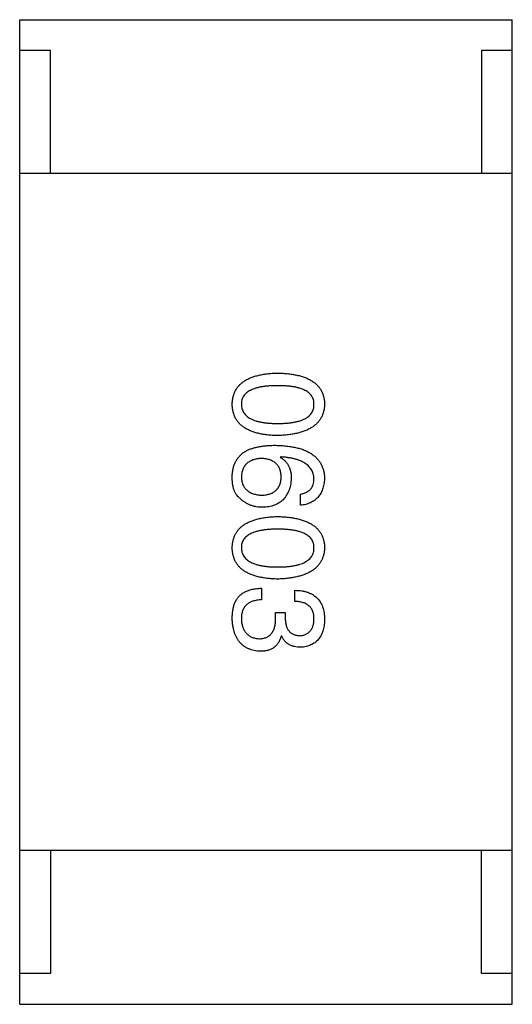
# Model space of a CAD drawing. Header units: millimetres. Extents: x 42 to 554, y 166 to 335.
# Tile 202 of 256: x 399.26 to 400.06, y 262.546 to 264.146. Entities that reach past the tile are written whole.
import ezdxf

# ---------------------------------------------------------------- set-up
doc = ezdxf.new("R2010")
doc.units = ezdxf.units.MM
doc.header["$LTSCALE"] = 30.734
doc.layers.get('0').update_dxf_attribs({"linetype": 'CONTINUOUS'})

msp = doc.modelspace()

# ---------------------------------------------------------------- linework, layer by layer
at = {"linetype": 'Continuous'}
for p, q in [((399.2599, 262.5457), (399.2599, 264.1457)), ((399.2599, 264.1457), (400.0599, 264.1457)), ((400.0599, 262.5457), (400.0599, 264.1457)), ((399.3099, 264.0957), (399.2599, 264.0957)), ((399.3099, 263.8957), (399.3099, 264.0957)), ((400.0099, 264.0957), (400.0099, 263.8957)), ((400.0599, 264.0957), (400.0099, 264.0957)), ((400.0599, 263.8957), (399.2599, 263.8957)), ((399.6837, 263.4352), (399.6829, 263.4344)), ((399.7157, 263.3566), (399.7157, 263.3746)), ((399.6526, 263.2218), (399.6526, 263.2029)), ((399.7067, 263.2005), (399.7067, 263.2185)), ((399.6755, 263.1734), (399.6755, 263.1824)), ((399.6755, 263.1824), (399.6911, 263.1824)), ((399.6911, 263.1824), (399.6911, 263.1726)), ((399.6854, 263.1439), (399.6845, 263.1439)), ((400.0599, 262.7957), (399.2599, 262.7957)), ((399.3099, 262.7957), (399.3099, 262.5957)), ((400.0099, 262.5957), (400.0099, 262.7957)), ((399.3099, 262.5957), (399.2599, 262.5957)), ((400.0599, 262.5957), (400.0099, 262.5957)), ((399.2599, 262.5457), (400.0599, 262.5457))]:
    msp.add_line(p, q, dxfattribs=at)
for points, knots in [([(399.605, 263.5207), (399.6051, 263.5227), (399.6053, 263.5265), (399.6062, 263.5322), (399.6078, 263.5374), (399.6098, 263.5423), (399.6125, 263.5468), (399.6157, 263.551), (399.6195, 263.5547), (399.6239, 263.5581), (399.6288, 263.5611), (399.6343, 263.5637), (399.6404, 263.5659), (399.647, 263.5678), (399.6541, 263.5693), (399.6619, 263.5704), (399.6701, 263.5712), (399.6759, 263.5714), (399.6788, 263.5715)], [0, 0, 0, 0, 0.059135, 0.115606, 0.169241, 0.221578, 0.273261, 0.324749, 0.377329, 0.431642, 0.488541, 0.548597, 0.612232, 0.680174, 0.752504, 0.829777, 0.912307, 1, 1, 1, 1]), ([(399.6788, 263.5715), (399.6819, 263.5714), (399.6878, 263.5712), (399.6963, 263.5704), (399.7043, 263.5693), (399.7117, 263.5678), (399.7185, 263.566), (399.7248, 263.5637), (399.7305, 263.5611), (399.7355, 263.5581), (399.7401, 263.5547), (399.744, 263.551), (399.7473, 263.5468), (399.7501, 263.5423), (399.7522, 263.5374), (399.7538, 263.5322), (399.7548, 263.5265), (399.7549, 263.5227), (399.755, 263.5207)], [0, 0, 0, 0, 0.088823, 0.172287, 0.250296, 0.323438, 0.392244, 0.456221, 0.516635, 0.573871, 0.628, 0.680335, 0.731489, 0.782557, 0.834044, 0.886738, 0.942089, 1, 1, 1, 1]), ([(399.6788, 263.551), (399.6764, 263.551), (399.6718, 263.5509), (399.6651, 263.5506), (399.6589, 263.55), (399.6531, 263.5492), (399.6478, 263.5481), (399.6429, 263.5469), (399.6385, 263.5453), (399.6346, 263.5435), (399.6311, 263.5415), (399.6281, 263.5393), (399.6255, 263.5368), (399.6234, 263.534), (399.6218, 263.531), (399.6206, 263.5278), (399.6199, 263.5243), (399.6198, 263.5219), (399.6198, 263.5207)], [0, 0, 0, 0, 0.096457, 0.187288, 0.27178, 0.350132, 0.423455, 0.491343, 0.554037, 0.612253, 0.666313, 0.717038, 0.764921, 0.811214, 0.856775, 0.902988, 0.950234, 1, 1, 1, 1]), ([(399.7378, 263.5207), (399.7378, 263.5219), (399.7377, 263.5243), (399.737, 263.5278), (399.7359, 263.531), (399.7342, 263.534), (399.7321, 263.5367), (399.7295, 263.5393), (399.7265, 263.5415), (399.723, 263.5435), (399.7191, 263.5453), (399.7147, 263.5469), (399.7098, 263.5481), (399.7045, 263.5492), (399.6987, 263.55), (399.6925, 263.5506), (399.6858, 263.5509), (399.6812, 263.551), (399.6788, 263.551)], [0, 0, 0, 0, 0.049764, 0.097007, 0.143217, 0.188577, 0.235116, 0.282997, 0.333719, 0.387776, 0.445989, 0.508679, 0.576563, 0.649481, 0.728235, 0.812722, 0.903548, 1, 1, 1, 1]), ([(399.6788, 263.4698), (399.6759, 263.47), (399.6701, 263.4702), (399.6619, 263.4709), (399.6541, 263.472), (399.647, 263.4735), (399.6404, 263.4754), (399.6343, 263.4776), (399.6288, 263.4802), (399.6239, 263.4832), (399.6195, 263.4866), (399.6157, 263.4904), (399.6125, 263.4945), (399.6098, 263.499), (399.6078, 263.5039), (399.6062, 263.5092), (399.6053, 263.5148), (399.6051, 263.5187), (399.605, 263.5207)], [0, 0, 0, 0, 0.08769, 0.170218, 0.24749, 0.319818, 0.387758, 0.451391, 0.511445, 0.568185, 0.622681, 0.67526, 0.726746, 0.778428, 0.830764, 0.884397, 0.940866, 1, 1, 1, 1]), ([(399.6198, 263.5207), (399.6199, 263.5194), (399.62, 263.517), (399.6208, 263.5134), (399.622, 263.5101), (399.6237, 263.507), (399.6259, 263.5041), (399.6285, 263.5016), (399.6315, 263.4993), (399.635, 263.4972), (399.6389, 263.4954), (399.6433, 263.4938), (399.6481, 263.4925), (399.6534, 263.4914), (399.6591, 263.4905), (399.6653, 263.49), (399.6719, 263.4896), (399.6765, 263.4895), (399.6788, 263.4895)], [0, 0, 0, 0, 0.050879, 0.099377, 0.146973, 0.193618, 0.240619, 0.289461, 0.34047, 0.395283, 0.453059, 0.515633, 0.582666, 0.655287, 0.732971, 0.815933, 0.905166, 1, 1, 1, 1]), ([(399.6788, 263.4895), (399.6812, 263.4895), (399.6858, 263.4896), (399.6925, 263.49), (399.6987, 263.4905), (399.7045, 263.4914), (399.7098, 263.4925), (399.7147, 263.4938), (399.7191, 263.4954), (399.723, 263.4972), (399.7265, 263.4993), (399.7295, 263.5016), (399.7321, 263.5042), (399.7342, 263.507), (399.7359, 263.5101), (399.737, 263.5134), (399.7377, 263.517), (399.7378, 263.5194), (399.7378, 263.5207)], [0, 0, 0, 0, 0.095719, 0.185854, 0.269738, 0.347952, 0.420315, 0.487894, 0.550245, 0.608186, 0.662454, 0.713283, 0.761375, 0.808209, 0.854301, 0.901312, 0.949396, 1, 1, 1, 1]), ([(399.755, 263.5207), (399.7549, 263.5187), (399.7547, 263.5149), (399.7536, 263.5093), (399.752, 263.5042), (399.7498, 263.4993), (399.747, 263.4948), (399.7436, 263.4907), (399.7397, 263.487), (399.7351, 263.4837), (399.7301, 263.4806), (399.7244, 263.478), (399.7182, 263.4757), (399.7114, 263.4738), (399.7041, 263.4723), (399.6962, 263.4711), (399.6877, 263.4702), (399.6818, 263.47), (399.6788, 263.4698)], [0, 0, 0, 0, 0.057415, 0.112361, 0.16496, 0.216437, 0.267441, 0.318839, 0.371478, 0.426325, 0.483626, 0.544235, 0.608673, 0.677374, 0.750405, 0.828394, 0.911525, 1, 1, 1, 1]), ([(399.605, 263.4049), (399.6052, 263.407), (399.6054, 263.411), (399.6065, 263.4168), (399.6081, 263.4222), (399.6103, 263.4273), (399.613, 263.4319), (399.6164, 263.4362), (399.6202, 263.4401), (399.6232, 263.4423), (399.6247, 263.4434)], [0, 0, 0, 0, 0.137449, 0.267856, 0.393219, 0.514735, 0.63397, 0.753734, 0.874967, 1, 1, 1, 1]), ([(399.6247, 263.4434), (399.6263, 263.4443), (399.6295, 263.4461), (399.6347, 263.4482), (399.6404, 263.45), (399.6466, 263.4515), (399.6531, 263.4527), (399.6602, 263.4535), (399.6677, 263.454), (399.6729, 263.4541), (399.6755, 263.4541)], [0, 0, 0, 0, 0.101889, 0.209155, 0.322694, 0.442863, 0.569758, 0.70479, 0.848502, 1, 1, 1, 1]), ([(399.6755, 263.4541), (399.6787, 263.454), (399.6848, 263.4538), (399.6936, 263.453), (399.7019, 263.4518), (399.7096, 263.4502), (399.7167, 263.4483), (399.7231, 263.4459), (399.729, 263.4431), (399.7343, 263.4399), (399.739, 263.4363), (399.7431, 263.4323), (399.7467, 263.4279), (399.7496, 263.4231), (399.7519, 263.4179), (399.7536, 263.4123), (399.7547, 263.4063), (399.7549, 263.4021), (399.755, 263.4)], [0, 0, 0, 0, 0.087517, 0.169686, 0.246944, 0.319347, 0.387088, 0.450961, 0.511075, 0.567974, 0.622351, 0.675039, 0.726853, 0.778688, 0.83093, 0.884738, 0.941043, 1, 1, 1, 1]), ([(399.6526, 263.4328), (399.6513, 263.4327), (399.6488, 263.4325), (399.6451, 263.432), (399.6417, 263.4312), (399.6386, 263.4303), (399.6357, 263.4291), (399.633, 263.4277), (399.6305, 263.4261), (399.6284, 263.4242), (399.6264, 263.4222), (399.6248, 263.4199), (399.6233, 263.4174), (399.6221, 263.4146), (399.6211, 263.4117), (399.6204, 263.4085), (399.6199, 263.4052), (399.6198, 263.4028), (399.6198, 263.4016)], [0, 0, 0, 0, 0.076467, 0.148148, 0.216496, 0.280559, 0.342274, 0.401168, 0.458322, 0.514073, 0.569257, 0.62465, 0.68124, 0.739113, 0.799947, 0.862804, 0.929597, 1, 1, 1, 1]), ([(399.6845, 263.4025), (399.6845, 263.4036), (399.6844, 263.4059), (399.6839, 263.4092), (399.6832, 263.4122), (399.6823, 263.4151), (399.6812, 263.4178), (399.6797, 263.4202), (399.6781, 263.4224), (399.6762, 263.4244), (399.6741, 263.4262), (399.6717, 263.4278), (399.6691, 263.4292), (399.6662, 263.4303), (399.6632, 263.4313), (399.6598, 263.432), (399.6563, 263.4325), (399.6538, 263.4327), (399.6526, 263.4328)], [0, 0, 0, 0, 0.070453, 0.136523, 0.199866, 0.260392, 0.318446, 0.374657, 0.430182, 0.485556, 0.541071, 0.598396, 0.657208, 0.718642, 0.783247, 0.851631, 0.923928, 1, 1, 1, 1]), ([(399.6829, 263.4344), (399.6843, 263.4336), (399.6872, 263.4319), (399.6909, 263.4287), (399.694, 263.425), (399.6966, 263.4209), (399.6985, 263.4163), (399.7, 263.4113), (399.7008, 263.4058), (399.7009, 263.402), (399.7009, 263.4)], [0, 0, 0, 0, 0.122276, 0.239997, 0.35611, 0.473903, 0.59404, 0.720428, 0.855383, 1, 1, 1, 1]), ([(399.7378, 263.4), (399.7377, 263.4013), (399.7375, 263.4038), (399.7367, 263.4075), (399.7355, 263.411), (399.7339, 263.4142), (399.7319, 263.4172), (399.7295, 263.42), (399.7266, 263.4225), (399.7235, 263.4249), (399.7199, 263.427), (399.7159, 263.4288), (399.7115, 263.4305), (399.7067, 263.4319), (399.7015, 263.4331), (399.6959, 263.434), (399.69, 263.4348), (399.6858, 263.4351), (399.6837, 263.4352)], [0, 0, 0, 0, 0.054741, 0.107075, 0.158339, 0.208382, 0.258772, 0.310045, 0.362765, 0.417822, 0.475982, 0.537466, 0.602901, 0.673037, 0.747247, 0.826291, 0.910782, 1, 1, 1, 1]), ([(399.6173, 263.368), (399.6163, 263.369), (399.6141, 263.3709), (399.6116, 263.3743), (399.6093, 263.3782), (399.6076, 263.3826), (399.6063, 263.3875), (399.6054, 263.3929), (399.6049, 263.3988), (399.605, 263.4028), (399.605, 263.4049)], [0, 0, 0, 0, 0.105033, 0.21147, 0.321511, 0.438526, 0.563605, 0.698055, 0.843218, 1, 1, 1, 1]), ([(399.6198, 263.4016), (399.6199, 263.4005), (399.6201, 263.3984), (399.6206, 263.3953), (399.6214, 263.3924), (399.6224, 263.3897), (399.6237, 263.3872), (399.6252, 263.3849), (399.627, 263.3828), (399.629, 263.3809), (399.6312, 263.3792), (399.6337, 263.3777), (399.6364, 263.3764), (399.6393, 263.3753), (399.6425, 263.3744), (399.6459, 263.3737), (399.6496, 263.3732), (399.6521, 263.373), (399.6534, 263.3729)], [0, 0, 0, 0, 0.066682, 0.130303, 0.190802, 0.248749, 0.30534, 0.361219, 0.415721, 0.471765, 0.528279, 0.586428, 0.64659, 0.710143, 0.776461, 0.846692, 0.921137, 1, 1, 1, 1]), ([(399.6534, 263.3729), (399.6546, 263.373), (399.657, 263.3732), (399.6605, 263.3737), (399.6637, 263.3745), (399.6667, 263.3753), (399.6695, 263.3765), (399.672, 263.3778), (399.6743, 263.3794), (399.6764, 263.3811), (399.6782, 263.3831), (399.6798, 263.3852), (399.6812, 263.3876), (399.6824, 263.3902), (399.6833, 263.393), (399.6839, 263.3959), (399.6844, 263.3991), (399.6845, 263.4013), (399.6845, 263.4025)], [0, 0, 0, 0, 0.076288, 0.14871, 0.216387, 0.281386, 0.342528, 0.402111, 0.4591, 0.514852, 0.569974, 0.625644, 0.682226, 0.740156, 0.800362, 0.863471, 0.930116, 1, 1, 1, 1]), ([(399.7009, 263.4), (399.7008, 263.3982), (399.7004, 263.3946), (399.6996, 263.3895), (399.6984, 263.3847), (399.6969, 263.3802), (399.695, 263.3761), (399.6929, 263.3723), (399.6904, 263.3688), (399.6877, 263.3657), (399.6846, 263.3629), (399.6812, 263.3606), (399.6774, 263.3584), (399.6734, 263.3567), (399.669, 263.3554), (399.6644, 263.3543), (399.6594, 263.3535), (399.656, 263.3534), (399.6542, 263.3533)], [0, 0, 0, 0, 0.074228, 0.144548, 0.211288, 0.274576, 0.335162, 0.393915, 0.450599, 0.506657, 0.562409, 0.618617, 0.676096, 0.735061, 0.79654, 0.860906, 0.928473, 1, 1, 1, 1]), ([(399.7157, 263.3746), (399.7174, 263.375), (399.7208, 263.3757), (399.7253, 263.3775), (399.7292, 263.3799), (399.7324, 263.3829), (399.7349, 263.3864), (399.7366, 263.3905), (399.7377, 263.3951), (399.7378, 263.3983), (399.7378, 263.4)], [0, 0, 0, 0, 0.1439, 0.274233, 0.394478, 0.509388, 0.621911, 0.738504, 0.863414, 1, 1, 1, 1]), ([(399.755, 263.4), (399.7549, 263.3984), (399.7546, 263.3953), (399.754, 263.3908), (399.753, 263.3865), (399.7517, 263.3826), (399.7502, 263.3789), (399.7484, 263.3754), (399.7464, 263.3723), (399.744, 263.3694), (399.7414, 263.3668), (399.7385, 263.3645), (399.7354, 263.3625), (399.732, 263.3607), (399.7283, 263.3592), (399.7243, 263.3581), (399.7201, 263.3571), (399.7172, 263.3567), (399.7157, 263.3566)], [0, 0, 0, 0, 0.073784, 0.144317, 0.211047, 0.274818, 0.336501, 0.395724, 0.453465, 0.510016, 0.566585, 0.622844, 0.680328, 0.739335, 0.800408, 0.863904, 0.93053, 1, 1, 1, 1]), ([(399.6542, 263.3533), (399.6525, 263.3533), (399.649, 263.3534), (399.6439, 263.3541), (399.639, 263.3553), (399.6343, 263.3569), (399.6298, 263.359), (399.6254, 263.3615), (399.6212, 263.3645), (399.6186, 263.3668), (399.6173, 263.368)], [0, 0, 0, 0, 0.12904, 0.253809, 0.377066, 0.499122, 0.621469, 0.744665, 0.870607, 1, 1, 1, 1]), ([(399.605, 263.2875), (399.6051, 263.2895), (399.6053, 263.2934), (399.6062, 263.299), (399.6078, 263.3043), (399.6098, 263.3092), (399.6125, 263.3137), (399.6157, 263.3178), (399.6195, 263.3216), (399.6239, 263.3249), (399.6288, 263.328), (399.6343, 263.3305), (399.6404, 263.3328), (399.647, 263.3347), (399.6541, 263.3362), (399.6619, 263.3373), (399.6701, 263.338), (399.6759, 263.3382), (399.6788, 263.3383)], [0, 0, 0, 0, 0.059135, 0.115606, 0.169241, 0.221578, 0.273261, 0.324749, 0.377329, 0.431642, 0.488541, 0.548597, 0.612232, 0.680174, 0.752504, 0.829777, 0.912307, 1, 1, 1, 1]), ([(399.6788, 263.3383), (399.6819, 263.3382), (399.6878, 263.338), (399.6963, 263.3373), (399.7043, 263.3362), (399.7117, 263.3347), (399.7185, 263.3328), (399.7248, 263.3305), (399.7305, 263.328), (399.7355, 263.3249), (399.7401, 263.3216), (399.744, 263.3178), (399.7473, 263.3137), (399.7501, 263.3092), (399.7522, 263.3043), (399.7538, 263.299), (399.7548, 263.2934), (399.7549, 263.2895), (399.755, 263.2875)], [0, 0, 0, 0, 0.088823, 0.172287, 0.250296, 0.323438, 0.392244, 0.456221, 0.516635, 0.573871, 0.628, 0.680335, 0.731489, 0.782557, 0.834044, 0.886738, 0.942089, 1, 1, 1, 1]), ([(399.6788, 263.3178), (399.6764, 263.3178), (399.6718, 263.3178), (399.6651, 263.3174), (399.6589, 263.3168), (399.6531, 263.316), (399.6478, 263.3149), (399.6429, 263.3137), (399.6385, 263.3121), (399.6346, 263.3104), (399.6311, 263.3084), (399.6281, 263.3061), (399.6255, 263.3036), (399.6234, 263.3008), (399.6218, 263.2979), (399.6206, 263.2946), (399.6199, 263.2911), (399.6198, 263.2887), (399.6198, 263.2875)], [0, 0, 0, 0, 0.096457, 0.187288, 0.27178, 0.350132, 0.423455, 0.491343, 0.554037, 0.612253, 0.666313, 0.717038, 0.764921, 0.811214, 0.856775, 0.902988, 0.950234, 1, 1, 1, 1]), ([(399.7378, 263.2875), (399.7378, 263.2887), (399.7377, 263.2911), (399.737, 263.2946), (399.7359, 263.2979), (399.7342, 263.3009), (399.7321, 263.3036), (399.7295, 263.3061), (399.7265, 263.3084), (399.723, 263.3104), (399.7191, 263.3121), (399.7147, 263.3137), (399.7098, 263.3149), (399.7045, 263.3161), (399.6987, 263.3168), (399.6925, 263.3174), (399.6858, 263.3178), (399.6812, 263.3178), (399.6788, 263.3178)], [0, 0, 0, 0, 0.049764, 0.097007, 0.143217, 0.188577, 0.235116, 0.282997, 0.333719, 0.387776, 0.445989, 0.508679, 0.576563, 0.649481, 0.728235, 0.812722, 0.903548, 1, 1, 1, 1]), ([(399.6788, 263.2367), (399.6759, 263.2368), (399.6701, 263.237), (399.6619, 263.2378), (399.6541, 263.2389), (399.647, 263.2404), (399.6404, 263.2422), (399.6343, 263.2445), (399.6288, 263.2471), (399.6239, 263.2501), (399.6195, 263.2535), (399.6157, 263.2572), (399.6125, 263.2614), (399.6098, 263.2659), (399.6078, 263.2708), (399.6062, 263.276), (399.6053, 263.2816), (399.6051, 263.2855), (399.605, 263.2875)], [0, 0, 0, 0, 0.08769, 0.170218, 0.24749, 0.319818, 0.387758, 0.451391, 0.511445, 0.568185, 0.622681, 0.67526, 0.726746, 0.778428, 0.830764, 0.884397, 0.940866, 1, 1, 1, 1]), ([(399.6198, 263.2875), (399.6199, 263.2863), (399.62, 263.2838), (399.6208, 263.2802), (399.622, 263.2769), (399.6237, 263.2738), (399.6259, 263.271), (399.6285, 263.2685), (399.6315, 263.2661), (399.635, 263.264), (399.6389, 263.2622), (399.6433, 263.2607), (399.6481, 263.2593), (399.6534, 263.2582), (399.6591, 263.2574), (399.6653, 263.2568), (399.6719, 263.2564), (399.6765, 263.2564), (399.6788, 263.2564)], [0, 0, 0, 0, 0.050879, 0.099377, 0.146973, 0.193618, 0.240619, 0.289461, 0.34047, 0.395283, 0.453059, 0.515633, 0.582666, 0.655287, 0.732971, 0.815933, 0.905166, 1, 1, 1, 1]), ([(399.6788, 263.2564), (399.6812, 263.2564), (399.6858, 263.2564), (399.6925, 263.2568), (399.6987, 263.2574), (399.7045, 263.2582), (399.7098, 263.2593), (399.7147, 263.2606), (399.7191, 263.2622), (399.723, 263.264), (399.7265, 263.2661), (399.7295, 263.2684), (399.7321, 263.271), (399.7342, 263.2738), (399.7359, 263.2769), (399.737, 263.2802), (399.7377, 263.2838), (399.7378, 263.2863), (399.7378, 263.2875)], [0, 0, 0, 0, 0.095719, 0.185854, 0.269738, 0.347952, 0.420315, 0.487894, 0.550245, 0.608186, 0.662454, 0.713283, 0.761375, 0.808209, 0.854301, 0.901312, 0.949396, 1, 1, 1, 1]), ([(399.755, 263.2875), (399.7549, 263.2856), (399.7547, 263.2817), (399.7536, 263.2762), (399.752, 263.271), (399.7498, 263.2662), (399.747, 263.2617), (399.7436, 263.2576), (399.7397, 263.2539), (399.7351, 263.2505), (399.7301, 263.2475), (399.7244, 263.2449), (399.7182, 263.2426), (399.7114, 263.2407), (399.7041, 263.2391), (399.6962, 263.2379), (399.6877, 263.2371), (399.6818, 263.2368), (399.6788, 263.2367)], [0, 0, 0, 0, 0.057415, 0.112361, 0.16496, 0.216437, 0.267441, 0.318839, 0.371478, 0.426325, 0.483626, 0.544235, 0.608673, 0.677374, 0.750405, 0.828394, 0.911525, 1, 1, 1, 1]), ([(399.61, 263.1996), (399.6104, 263.2005), (399.6112, 263.2022), (399.6128, 263.2046), (399.6144, 263.2069), (399.6163, 263.209), (399.6183, 263.211), (399.6205, 263.2128), (399.623, 263.2144), (399.6255, 263.2159), (399.6283, 263.2172), (399.6312, 263.2183), (399.6344, 263.2193), (399.6377, 263.2201), (399.6411, 263.2208), (399.6448, 263.2213), (399.6486, 263.2216), (399.6512, 263.2217), (399.6526, 263.2218)], [0, 0, 0, 0, 0.056906, 0.113264, 0.168825, 0.223843, 0.279195, 0.335267, 0.392098, 0.450414, 0.51054, 0.572219, 0.636652, 0.703156, 0.773102, 0.845505, 0.921063, 1, 1, 1, 1]), ([(399.7067, 263.2185), (399.7086, 263.2184), (399.7123, 263.2183), (399.7177, 263.2177), (399.7228, 263.2167), (399.7275, 263.2153), (399.7318, 263.2136), (399.7358, 263.2115), (399.7394, 263.2091), (399.7426, 263.2062), (399.7455, 263.2031), (399.7479, 263.1995), (399.7501, 263.1957), (399.7518, 263.1914), (399.7532, 263.1868), (399.7542, 263.1818), (399.7549, 263.1765), (399.755, 263.1728), (399.755, 263.1709)], [0, 0, 0, 0, 0.074804, 0.144899, 0.211458, 0.274554, 0.334363, 0.392059, 0.448123, 0.503024, 0.558154, 0.613471, 0.670844, 0.729926, 0.792003, 0.857405, 0.926768, 1, 1, 1, 1]), ([(399.6526, 263.2029), (399.6513, 263.2029), (399.6487, 263.2028), (399.645, 263.2023), (399.6415, 263.2016), (399.6383, 263.2007), (399.6353, 263.1996), (399.6326, 263.1982), (399.6302, 263.1966), (399.628, 263.1948), (399.626, 263.1927), (399.6243, 263.1904), (399.6229, 263.1878), (399.6218, 263.185), (399.6209, 263.1821), (399.6203, 263.1788), (399.6198, 263.1754), (399.6198, 263.173), (399.6198, 263.1718)], [0, 0, 0, 0, 0.07723, 0.149593, 0.217944, 0.282232, 0.34411, 0.402297, 0.458791, 0.513966, 0.568538, 0.623291, 0.679957, 0.737243, 0.798142, 0.86118, 0.928728, 1, 1, 1, 1]), ([(399.7378, 263.1718), (399.7378, 263.1729), (399.7378, 263.1751), (399.7374, 263.1783), (399.7368, 263.1812), (399.7359, 263.184), (399.7349, 263.1865), (399.7335, 263.1889), (399.7319, 263.191), (399.7301, 263.1929), (399.728, 263.1946), (399.7256, 263.1961), (399.7231, 263.1974), (399.7203, 263.1984), (399.7172, 263.1993), (399.7139, 263.1998), (399.7104, 263.2003), (399.7079, 263.2004), (399.7067, 263.2005)], [0, 0, 0, 0, 0.069877, 0.136363, 0.198671, 0.257968, 0.315462, 0.370709, 0.425568, 0.479847, 0.535753, 0.592303, 0.651386, 0.713311, 0.778642, 0.84836, 0.921866, 1, 1, 1, 1]), ([(399.605, 263.1726), (399.6051, 263.174), (399.6051, 263.1767), (399.6053, 263.1807), (399.6057, 263.1844), (399.6063, 263.1879), (399.6069, 263.1912), (399.6078, 263.1942), (399.6087, 263.197), (399.6096, 263.1988), (399.61, 263.1996)], [0, 0, 0, 0, 0.15115, 0.29371, 0.429149, 0.55661, 0.677302, 0.791017, 0.898045, 1, 1, 1, 1]), ([(399.6509, 263.1193), (399.6491, 263.1194), (399.6456, 263.1197), (399.6406, 263.1206), (399.6359, 263.1218), (399.6315, 263.1235), (399.6274, 263.1255), (399.6237, 263.1279), (399.6203, 263.1307), (399.6173, 263.1338), (399.6145, 263.1374), (399.6122, 263.1413), (399.6101, 263.1456), (399.6084, 263.1503), (399.6071, 263.1553), (399.606, 263.1607), (399.6053, 263.1665), (399.6051, 263.1705), (399.605, 263.1726)], [0, 0, 0, 0, 0.068236, 0.132937, 0.194125, 0.253174, 0.310181, 0.365986, 0.421096, 0.476216, 0.532352, 0.590232, 0.649824, 0.71274, 0.778406, 0.848058, 0.921922, 1, 1, 1, 1]), ([(399.6198, 263.1718), (399.6199, 263.1705), (399.62, 263.1681), (399.6206, 263.1647), (399.6213, 263.1615), (399.6221, 263.1584), (399.6232, 263.1556), (399.6245, 263.1531), (399.626, 263.1507), (399.6277, 263.1486), (399.6297, 263.1467), (399.6317, 263.145), (399.6341, 263.1436), (399.6366, 263.1424), (399.6392, 263.1413), (399.6422, 263.1406), (399.6452, 263.14), (399.6474, 263.1399), (399.6485, 263.1398)], [0, 0, 0, 0, 0.076694, 0.149502, 0.218019, 0.283183, 0.345589, 0.405199, 0.462852, 0.519478, 0.575313, 0.630559, 0.687006, 0.744638, 0.804006, 0.866059, 0.931486, 1, 1, 1, 1]), ([(399.6485, 263.1398), (399.6496, 263.1398), (399.6517, 263.1399), (399.6548, 263.1403), (399.6576, 263.1409), (399.6603, 263.1418), (399.6628, 263.143), (399.665, 263.1445), (399.667, 263.1462), (399.6688, 263.1482), (399.6704, 263.1504), (399.6718, 263.1529), (399.673, 263.1557), (399.6739, 263.1588), (399.6747, 263.1621), (399.6751, 263.1656), (399.6755, 263.1694), (399.6755, 263.172), (399.6755, 263.1734)], [0, 0, 0, 0, 0.066518, 0.129194, 0.188613, 0.245254, 0.300032, 0.353805, 0.407079, 0.461108, 0.516272, 0.574141, 0.634837, 0.699275, 0.767504, 0.840272, 0.917505, 1, 1, 1, 1]), ([(399.6911, 263.1726), (399.6912, 263.1715), (399.6912, 263.1694), (399.6916, 263.1663), (399.6922, 263.1634), (399.6928, 263.1607), (399.6937, 263.1582), (399.6948, 263.156), (399.696, 263.1539), (399.6974, 263.1521), (399.699, 263.1504), (399.7008, 263.149), (399.7027, 263.1477), (399.7048, 263.1467), (399.7071, 263.1459), (399.7095, 263.1453), (399.7121, 263.1449), (399.7139, 263.1448), (399.7149, 263.1447)], [0, 0, 0, 0, 0.079415, 0.154091, 0.22508, 0.29186, 0.355026, 0.415127, 0.472418, 0.528511, 0.583551, 0.638361, 0.693547, 0.750023, 0.807857, 0.868401, 0.932259, 1, 1, 1, 1]), ([(399.7149, 263.1447), (399.7158, 263.1448), (399.7175, 263.145), (399.72, 263.1455), (399.7224, 263.1461), (399.7246, 263.147), (399.7266, 263.148), (399.7285, 263.1493), (399.7302, 263.1507), (399.7317, 263.1523), (399.7331, 263.1541), (399.7343, 263.156), (399.7353, 263.1582), (399.7361, 263.1606), (399.7368, 263.1631), (399.7373, 263.1658), (399.7377, 263.1687), (399.7378, 263.1707), (399.7378, 263.1718)], [0, 0, 0, 0, 0.067655, 0.132224, 0.194132, 0.253145, 0.309858, 0.366002, 0.421361, 0.47702, 0.532632, 0.590536, 0.65067, 0.713258, 0.779588, 0.848803, 0.921949, 1, 1, 1, 1]), ([(399.755, 263.1709), (399.755, 263.1692), (399.7548, 263.1659), (399.7541, 263.161), (399.7533, 263.1564), (399.7521, 263.1522), (399.7507, 263.1483), (399.7489, 263.1446), (399.747, 263.1413), (399.7447, 263.1383), (399.7421, 263.1356), (399.7393, 263.1333), (399.7361, 263.1313), (399.7328, 263.1295), (399.7291, 263.1281), (399.7251, 263.127), (399.7209, 263.1262), (399.718, 263.126), (399.7165, 263.1259)], [0, 0, 0, 0, 0.077845, 0.151584, 0.221397, 0.287366, 0.350104, 0.410398, 0.467998, 0.524388, 0.579979, 0.635152, 0.690917, 0.747936, 0.806661, 0.867861, 0.932479, 1, 1, 1, 1]), ([(399.6845, 263.1439), (399.6842, 263.1429), (399.6836, 263.1409), (399.6825, 263.1381), (399.6812, 263.1356), (399.6797, 263.1331), (399.6781, 263.1309), (399.6764, 263.1289), (399.6745, 263.127), (399.6725, 263.1254), (399.6703, 263.124), (399.668, 263.1227), (399.6655, 263.1217), (399.6628, 263.1208), (399.6601, 263.1201), (399.6572, 263.1197), (399.6541, 263.1193), (399.652, 263.1193), (399.6509, 263.1193)], [0, 0, 0, 0, 0.069445, 0.136039, 0.200011, 0.261745, 0.322328, 0.381403, 0.438864, 0.496655, 0.554398, 0.612391, 0.672266, 0.733005, 0.79604, 0.861293, 0.928785, 1, 1, 1, 1]), ([(399.7165, 263.1259), (399.7147, 263.1259), (399.7111, 263.126), (399.706, 263.1268), (399.7014, 263.1283), (399.6972, 263.1302), (399.6935, 263.1328), (399.6903, 263.1359), (399.6875, 263.1397), (399.6861, 263.1425), (399.6854, 263.1439)], [0, 0, 0, 0, 0.143686, 0.277942, 0.40333, 0.521785, 0.638573, 0.755208, 0.874773, 1, 1, 1, 1])]:
    msp.add_open_spline(points, degree=3, knots=knots, dxfattribs=at)

doc.saveas('drawing.dxf')
